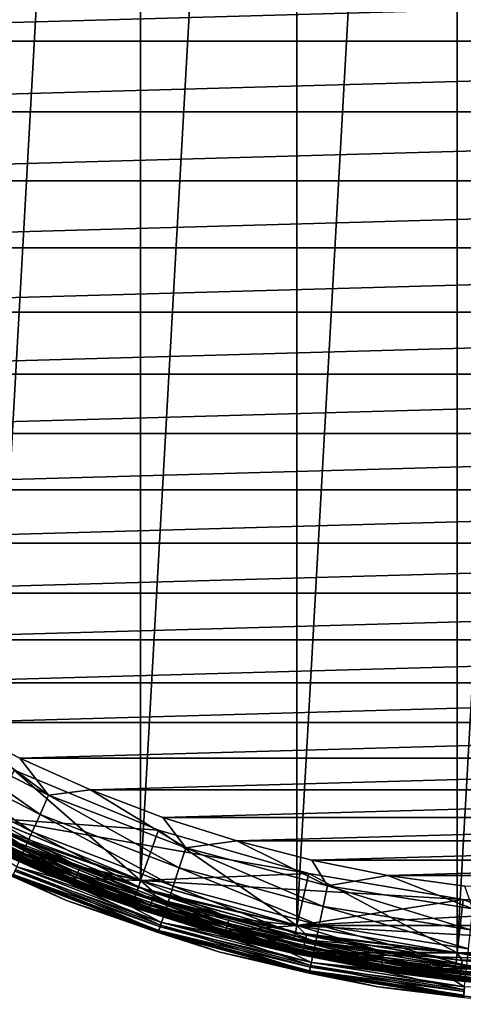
# Model space of a CAD drawing. Header units: metres. Extents: x -27 to 247, y -27 to 27.
# Tile 7 of 50: x -11 to -3, y -27 to -9. Entities that reach past the tile are written whole.
import ezdxf

# ---------------------------------------------------------------- set-up
doc = ezdxf.new("R2010")
doc.units = ezdxf.units.M
doc.layers.add('solid_10271303', color=7, linetype='CONTINUOUS')

msp = doc.modelspace()

# ---------------------------------------------------------------- linework, layer by layer
at = {"layer": 'solid_10271303'}
for points in [[(-2.912606, -25.836334, -50), (-2.912613, 25.836334, -50), (0, 26, -50)], [(0, -26, -50), (-2.912606, -25.836334, -50), (0, 26, -50)], [(-5.78876, -25.34738, -50), (-5.788771, 25.347378, -50), (-2.912613, 25.836334, -50)], [(-2.912606, -25.836334, -50), (-5.78876, -25.34738, -50), (-2.912613, 25.836334, -50)], [(-8.591855, -24.539354, -50), (-8.591872, 24.539349, -50), (-5.788771, 25.347378, -50)], [(-5.78876, -25.34738, -50), (-8.591855, -24.539354, -50), (-5.788771, 25.347378, -50)], [(-11.286701, -23.42243, -50), (-11.286726, 23.422417, -50), (-8.591872, 24.539349, -50)], [(-8.591855, -24.539354, -50), (-11.286701, -23.42243, -50), (-8.591872, 24.539349, -50)], [(-23.410242, -8.185358, 179.440704), (-22.914465, -9.485063, 179.440704), (23.410242, -8.185358, 179.440704)], [(-22.914465, -9.485063, 179.440704), (22.914465, -9.485063, 179.440704), (23.410242, -8.185358, 179.440704)], [(-22.914465, -9.485063, 179.440704), (-22.346449, -10.75528, 179.440704), (22.914465, -9.485063, 179.440704)], [(-22.346449, -10.75528, 179.440704), (22.346449, -10.75528, 179.440704), (22.914465, -9.485063, 179.440704)], [(-22.346449, -10.75528, 179.440704), (-21.707956, -11.991854, 179.440704), (22.346449, -10.75528, 179.440704)], [(-21.707956, -11.991854, 179.440704), (21.707956, -11.991854, 179.440704), (22.346449, -10.75528, 179.440704)], [(-21.707956, -11.991854, 179.440704), (-21.001274, -13.190372, 179.440704), (21.707956, -11.991854, 179.440704)], [(-21.001274, -13.190372, 179.440704), (21.001274, -13.190372, 179.440704), (21.707956, -11.991854, 179.440704)], [(-21.001274, -13.190372, 179.440704), (-20.228598, -14.347231, 179.440704), (21.001274, -13.190372, 179.440704)], [(-20.228598, -14.347231, 179.440704), (20.228598, -14.347231, 179.440704), (21.001274, -13.190372, 179.440704)], [(-20.228598, -14.347231, 179.440704), (-19.392221, -15.459022, 179.440704), (20.228598, -14.347231, 179.440704)], [(-19.392221, -15.459022, 179.440704), (19.392221, -15.459022, 179.440704), (20.228598, -14.347231, 179.440704)], [(-19.392221, -15.459022, 179.440704), (-18.494616, -16.522385, 179.440704), (19.392221, -15.459022, 179.440704)], [(-18.494616, -16.522385, 179.440704), (18.494616, -16.522385, 179.440704), (19.392221, -15.459022, 179.440704)], [(-18.494616, -16.522385, 179.440704), (-17.538818, -17.533665, 179.440704), (18.494616, -16.522385, 179.440704)], [(-17.538818, -17.533665, 179.440704), (17.538818, -17.533665, 179.440704), (18.494616, -16.522385, 179.440704)], [(-17.538818, -17.533665, 179.440704), (-16.528004, -18.489573, 179.440704), (17.538818, -17.533665, 179.440704)], [(-16.528004, -18.489573, 179.440704), (16.528004, -18.489573, 179.440704), (17.538818, -17.533665, 179.440704)], [(-16.528004, -18.489573, 179.440704), (-15.465196, -19.387293, 179.440704), (16.528004, -18.489573, 179.440704)], [(-15.465196, -19.387293, 179.440704), (15.465196, -19.387293, 179.440704), (16.528004, -18.489573, 179.440704)], [(-15.465196, -19.387293, 179.440704), (-14.35354, -20.22414, 179.440704), (15.465196, -19.387293, 179.440704)], [(-14.35354, -20.22414, 179.440704), (14.35354, -20.22414, 179.440704), (15.465196, -19.387293, 179.440704)], [(-14.35354, -20.22414, 179.440704), (-13.19656, -20.997393, 179.440704), (14.35354, -20.22414, 179.440704)], [(-13.19656, -20.997393, 179.440704), (13.19656, -20.997393, 179.440704), (14.35354, -20.22414, 179.440704)], [(-13.19656, -20.997393, 179.440704), (-11.998297, -21.70438, 179.440704), (13.19656, -20.997393, 179.440704)], [(-11.998297, -21.70438, 179.440704), (11.998297, -21.70438, 179.440704), (13.19656, -20.997393, 179.440704)], [(-12.593935, -21.813335, 179.40274), (-10.244829, -23.010263, 179.40274), (-11.998297, -21.70438, 179.440704)], [(-11.998297, -21.70438, 179.440704), (-10.762362, -22.343027, 179.440704), (11.998297, -21.70438, 179.440704)], [(-10.244829, -23.010263, 179.40274), (-10.762362, -22.343027, 179.440704), (-11.998297, -21.70438, 179.440704)], [(-10.762362, -22.343027, 179.440704), (10.762362, -22.343027, 179.440704), (11.998297, -21.70438, 179.440704)], [(-12.781776, -22.138685, 179.289215), (-10.397634, -23.353468, 179.289215), (-12.593935, -21.813335, 179.40274)], [(-10.397634, -23.353468, 179.289215), (-10.244829, -23.010263, 179.40274), (-12.593935, -21.813335, 179.40274)], [(-12.954917, -22.438574, 179.104523), (-10.538479, -23.669811, 179.104523), (-12.781776, -22.138685, 179.289215)], [(-10.538479, -23.669811, 179.104523), (-10.397634, -23.353468, 179.289215), (-12.781776, -22.138685, 179.289215)], [(-10.762362, -22.343027, 179.440704), (-9.492424, -22.911432, 179.440704), (10.762362, -22.343027, 179.440704)], [(-10.244829, -23.010263, 179.40274), (-9.492424, -22.911432, 179.440704), (-10.762362, -22.343027, 179.440704)], [(-9.492424, -22.911432, 179.440704), (9.492424, -22.911432, 179.440704), (10.762362, -22.343027, 179.440704)], [(-13.10669, -22.701454, 178.855759), (-10.661942, -23.947115, 178.855759), (-12.954917, -22.438574, 179.104523)], [(-10.661942, -23.947115, 178.855759), (-10.538479, -23.669811, 179.104523), (-12.954917, -22.438574, 179.104523)], [(-10.864411, -22.560541), (-11.287066, -23.422253), (-8.592152, -24.539249)], [(-10.864641, -22.560425, 0.35), (-8.270167, -23.63509, 0.35), (-11.286676, -23.422426, 0.35)], [(-10.864411, -22.560541), (-8.270167, -23.63509, 0.35), (-10.864641, -22.560425, 0.35)], [(-8.269947, -23.635162), (-8.270167, -23.63509, 0.35), (-10.864411, -22.560541)], [(-8.269947, -23.635162), (-10.864411, -22.560541), (-8.592152, -24.539249)], [(-10.763269, -24.1747, 178.552505), (-10.661942, -23.947115, 178.855759), (-13.10669, -22.701454, 178.855759)], [(-10.244829, -23.010263, 179.40274), (-7.78348, -23.955088, 179.40274), (-9.492424, -22.911432, 179.440704)], [(-9.492424, -22.911432, 179.440704), (-8.192342, -23.407806, 179.440704), (9.492424, -22.911432, 179.440704)], [(-7.78348, -23.955088, 179.40274), (-8.192342, -23.407806, 179.440704), (-9.492424, -22.911432, 179.440704)], [(-8.192342, -23.407806, 179.440704), (8.192342, -23.407806, 179.440704), (9.492424, -22.911432, 179.440704)], [(-12.32171, -23.241209, 146.072876), (-9.736662, -24.43718, 146.072876), (-12.256121, -23.117495, 146.200653)], [(-11.280801, -23.425276, 146.291626), (-12.256121, -23.117495, 146.200653), (-9.684834, -24.3071, 146.200653)], [(-9.736662, -24.43718, 146.072876), (-9.684834, -24.3071, 146.200653), (-12.256121, -23.117495, 146.200653)], [(-10.397634, -23.353468, 179.289215), (-7.899572, -24.312384, 179.289215), (-10.244829, -23.010263, 179.40274)], [(-7.899572, -24.312384, 179.289215), (-7.78348, -23.955088, 179.40274), (-10.244829, -23.010263, 179.40274)], [(-12.371373, -23.334887, 145.915726), (-9.775907, -24.535677, 145.915726), (-12.32171, -23.241209, 146.072876)], [(-9.754524, -24.48201, 0.496632), (-12.344314, -23.283846, 0.496632), (-11.389498, -23.650536, 0.417053)], [(-11.46894, -23.815498, 0.60034), (-12.344314, -23.283846, 0.496632), (-9.754524, -24.48201, 0.496632)], [(-9.775907, -24.535677, 145.915726), (-9.736662, -24.43718, 146.072876), (-12.32171, -23.241209, 146.072876)], [(-12.402324, -23.393265, 145.738052), (-9.800364, -24.597059, 145.738052), (-12.371373, -23.334887, 145.915726)], [(-12.402324, -23.393265, 145.738052), (-11.497933, -23.875668, 145.550003), (-9.800364, -24.597059, 145.738052)], [(-9.800364, -24.597059, 145.738052), (-9.775907, -24.535677, 145.915726), (-12.371373, -23.334887, 145.915726)], [(-11.280754, -23.425285, 148.940704), (-8.587281, -24.540947, 148.940704), (-11.501177, -23.874094, 148.940704)], [(-11.337126, -23.541784, 0.367037), (-11.286676, -23.422426, 0.35), (-8.591973, -24.539312, 0.35)], [(-10.971242, -23.713951, -0.016902), (-8.592152, -24.539249), (-11.287066, -23.422253)], [(-10.971455, -23.714409, -49.982964), (-11.286701, -23.42243, -50), (-8.591855, -24.539354, -50)], [(-5.571934, -24.412422, 0.35), (-8.591973, -24.539312, 0.35), (-11.286676, -23.422426, 0.35)], [(-8.270167, -23.63509, 0.35), (-5.571934, -24.412422, 0.35), (-11.286676, -23.422426, 0.35)], [(-8.587163, -24.540998, 146.291626), (-11.280801, -23.425276, 146.291626), (-9.684834, -24.3071, 146.200653)], [(-11.280754, -23.425285, 148.940704), (-11.280801, -23.425276, 146.291626), (-8.587163, -24.540998, 146.291626)], [(-11.280754, -23.425285, 148.940704), (-8.587163, -24.540998, 146.291626), (-8.587281, -24.540947, 148.940704)], [(-10.538479, -23.669811, 179.104523), (-8.006579, -24.641716, 179.104523), (-10.397634, -23.353468, 179.289215)], [(-8.006579, -24.641716, 179.104523), (-7.899572, -24.312384, 179.289215), (-10.397634, -23.353468, 179.289215)], [(-8.192342, -23.407806, 179.440704), (-6.866709, -23.830393, 179.440704), (8.192342, -23.407806, 179.440704)], [(-7.78348, -23.955088, 179.40274), (-6.866709, -23.830393, 179.440704), (-8.192342, -23.407806, 179.440704)], [(-6.866709, -23.830393, 179.440704), (6.866709, -23.830393, 179.440704), (8.192342, -23.407806, 179.440704)], [(-11.389498, -23.650536, 0.417053), (-11.337126, -23.541784, 0.367037), (-8.629997, -24.663115, 0.367037)], [(-8.669863, -24.777044, 0.417053), (-11.389498, -23.650536, 0.417053), (-8.629997, -24.663115, 0.367037)], [(-9.754524, -24.48201, 0.496632), (-11.389498, -23.650536, 0.417053), (-8.669863, -24.777044, 0.417053)], [(-8.629997, -24.663115, 0.367037), (-11.337126, -23.541784, 0.367037), (-8.591973, -24.539312, 0.35)], [(-8.269947, -23.635162), (-8.592152, -24.539249), (-5.788955, -25.347336)], [(-5.571944, -24.412409), (-5.571934, -24.412422, 0.35), (-8.270167, -23.63509, 0.35)], [(-5.571944, -24.412409), (-8.270167, -23.63509, 0.35), (-8.269947, -23.635162)], [(-5.571944, -24.412409), (-8.269947, -23.635162), (-5.788955, -25.347336)], [(-12.553347, -23.678123, 177.440704), (-12.553347, -23.678123, 149.240707), (-9.919703, -24.896576, 149.240707)], [(-10.894606, -24.469685, 149.14827), (-9.919703, -24.896576, 149.240707), (-12.553347, -23.678123, 149.240707)], [(-9.919703, -24.896576, 177.440704), (-12.553347, -23.678123, 177.440704), (-9.919703, -24.896576, 149.240707)], [(-10.884912, -24.44791, 177.830887), (-12.553347, -23.678123, 177.440704), (-9.919703, -24.896576, 177.440704)], [(-11.490585, -23.860447, 0.721096), (-11.46894, -23.815498, 0.60034), (-8.730335, -24.949865, 0.60034)], [(-8.730335, -24.949865, 0.60034), (-11.46894, -23.815498, 0.60034), (-9.754524, -24.48201, 0.496632)], [(-11.065647, -23.918005, -49.853367), (-11.022137, -23.823957, -49.932949), (-8.381701, -24.876003, -49.932949)], [(-11.021946, -23.823545, -0.066791), (-11.065492, -23.917669, -0.146262), (-8.414671, -24.973852, -0.146262)], [(-11.022137, -23.823957, -49.932949), (-10.971455, -23.714409, -49.982964), (-8.343161, -24.761618, -49.982964)], [(-8.381701, -24.876003, -49.932949), (-11.022137, -23.823957, -49.932949), (-8.343161, -24.761618, -49.982964)], [(-10.971242, -23.713951, -0.016902), (-11.021946, -23.823545, -0.066791), (-8.381557, -24.875574, -0.066791)], [(-8.381557, -24.875574, -0.066791), (-11.021946, -23.823545, -0.066791), (-8.414671, -24.973852, -0.146262)], [(-8.343161, -24.761618, -49.982964), (-10.971455, -23.714409, -49.982964), (-8.591855, -24.539354, -50)], [(-8.342999, -24.761139, -0.016902), (-8.592152, -24.539249), (-10.971242, -23.713951, -0.016902)], [(-8.342999, -24.761139, -0.016902), (-10.971242, -23.713951, -0.016902), (-8.381557, -24.875574, -0.066791)], [(-10.661942, -23.947115, 178.855759), (-8.10038, -24.930407, 178.855759), (-10.538479, -23.669811, 179.104523)], [(-8.10038, -24.930407, 178.855759), (-8.006579, -24.641716, 179.104523), (-10.538479, -23.669811, 179.104523)], [(-7.78348, -23.955088, 179.40274), (-5.236853, -24.637455, 179.40274), (-6.866709, -23.830393, 179.440704)], [(-6.866709, -23.830393, 179.440704), (-5.519629, -24.177942, 179.440704), (6.866709, -23.830393, 179.440704)], [(-5.236853, -24.637455, 179.40274), (-5.519629, -24.177942, 179.440704), (-6.866709, -23.830393, 179.440704)], [(-5.519629, -24.177942, 179.440704), (5.519629, -24.177942, 179.440704), (6.866709, -23.830393, 179.440704)], [(-8.587281, -24.540947, 148.940704), (-10.144144, -24.481533, 148.940704), (-11.501177, -23.874094, 148.940704)], [(-10.816228, -24.293646, 148.955399), (-11.501177, -23.874094, 148.940704), (-10.144144, -24.481533, 148.940704)], [(-11.497933, -23.875668, 145.550003), (-11.497919, -23.875675, 0.85), (-8.752395, -25.012909, 0.85)], [(-8.752391, -25.012909, 145.550003), (-11.497933, -23.875668, 145.550003), (-8.752395, -25.012909, 0.85)], [(-9.800364, -24.597059, 145.738052), (-11.497933, -23.875668, 145.550003), (-8.752391, -25.012909, 145.550003)], [(-8.746813, -24.996954, 0.721096), (-11.497919, -23.875675, 0.85), (-11.490585, -23.860447, 0.721096)], [(-8.746813, -24.996954, 0.721096), (-8.752395, -25.012909, 0.85), (-11.497919, -23.875675, 0.85)], [(-11.497901, -23.875683, -0.5), (-11.497903, -23.875683, -49.5), (-8.752383, -25.012913, -49.5)], [(-11.119965, -24.035408, -49.628902), (-8.752383, -25.012913, -49.5), (-11.497903, -23.875683, -49.5)], [(-8.752381, -25.012913, -0.5), (-11.497901, -23.875683, -0.5), (-8.752383, -25.012913, -49.5)], [(-11.119907, -24.035286, -0.37059), (-11.497901, -23.875683, -0.5), (-8.752381, -25.012913, -0.5)], [(-8.746813, -24.996954, 0.721096), (-11.490585, -23.860447, 0.721096), (-8.730335, -24.949865, 0.60034)], [(-11.119965, -24.035408, -49.628902), (-11.099016, -23.990131, -49.74966), (-8.440164, -25.049515, -49.74966)], [(-11.098907, -23.989893, -0.249887), (-11.119907, -24.035286, -0.37059), (-8.456051, -25.096664, -0.37059)], [(-11.099016, -23.990131, -49.74966), (-11.065647, -23.918005, -49.853367), (-8.414789, -24.974203, -49.853367)], [(-8.440164, -25.049515, -49.74966), (-11.099016, -23.990131, -49.74966), (-8.414789, -24.974203, -49.853367)], [(-11.065492, -23.917669, -0.146262), (-11.098907, -23.989893, -0.249887), (-8.440081, -25.049267, -0.249887)], [(-8.440081, -25.049267, -0.249887), (-11.098907, -23.989893, -0.249887), (-8.456051, -25.096664, -0.37059)], [(-8.414789, -24.974203, -49.853367), (-11.065647, -23.918005, -49.853367), (-8.381701, -24.876003, -49.932949)], [(-8.414671, -24.973852, -0.146262), (-11.065492, -23.917669, -0.146262), (-8.440081, -25.049267, -0.249887)], [(-10.763269, -24.1747, 178.552505), (-8.177363, -25.167336, 178.552505), (-10.661942, -23.947115, 178.855759)], [(-8.177363, -25.167336, 178.552505), (-8.10038, -24.930407, 178.855759), (-10.661942, -23.947115, 178.855759)], [(-7.899572, -24.312384, 179.289215), (-5.314961, -25.004927, 179.289215), (-7.78348, -23.955088, 179.40274)], [(-5.314961, -25.004927, 179.289215), (-5.236853, -24.637455, 179.40274), (-7.78348, -23.955088, 179.40274)], [(-8.456094, -25.096792, -49.628902), (-8.752383, -25.012913, -49.5), (-11.119965, -24.035408, -49.628902)], [(-8.456094, -25.096792, -49.628902), (-11.119965, -24.035408, -49.628902), (-8.440164, -25.049515, -49.74966)], [(-8.456051, -25.096664, -0.37059), (-11.119907, -24.035286, -0.37059), (-8.752381, -25.012913, -0.5)], [(-10.838559, -24.343801, 178.206436), (-8.234564, -25.343382, 178.206436), (-10.763269, -24.1747, 178.552505)], [(-8.234564, -25.343382, 178.206436), (-8.177363, -25.167336, 178.552505), (-10.763269, -24.1747, 178.552505)], [(-5.519629, -24.177942, 179.440704), (-4.155108, -24.449432, 179.440704), (5.519629, -24.177942, 179.440704)], [(-5.236853, -24.637455, 179.40274), (-4.155108, -24.449432, 179.440704), (-5.519629, -24.177942, 179.440704)], [(-4.155108, -24.449432, 179.440704), (4.155108, -24.449432, 179.440704), (5.519629, -24.177942, 179.440704)], [(-10.884912, -24.44791, 177.830887), (-8.26978, -25.451767, 177.830887), (-10.838559, -24.343801, 178.206436)], [(-10.877283, -24.430779, 149.064529), (-10.850274, -24.370115, 148.998062), (-8.243464, -25.370775, 148.998062)], [(-10.850274, -24.370115, 148.998062), (-10.816228, -24.293646, 148.955399), (-8.217598, -25.291166, 148.955399)], [(-8.243464, -25.370775, 148.998062), (-10.850274, -24.370115, 148.998062), (-8.217598, -25.291166, 148.955399)], [(-8.26978, -25.451767, 177.830887), (-8.234564, -25.343382, 178.206436), (-10.838559, -24.343801, 178.206436)], [(-10.816228, -24.293646, 148.955399), (-10.144144, -24.481533, 148.940704), (-8.755185, -25.011921, 148.940704)], [(-8.217598, -25.291166, 148.955399), (-10.816228, -24.293646, 148.955399), (-8.755185, -25.011921, 148.940704)], [(-9.736662, -24.43718, 146.072876), (-7.037462, -25.346645, 146.072876), (-9.684834, -24.3071, 146.200653)], [(-8.587163, -24.540998, 146.291626), (-9.684834, -24.3071, 146.200653), (-7.000001, -25.211725, 146.200653)], [(-7.037462, -25.346645, 146.072876), (-7.000001, -25.211725, 146.200653), (-9.684834, -24.3071, 146.200653)], [(-8.006579, -24.641716, 179.104523), (-5.386957, -25.343641, 179.104523), (-7.899572, -24.312384, 179.289215)], [(-5.386957, -25.343641, 179.104523), (-5.314961, -25.004927, 179.289215), (-7.899572, -24.312384, 179.289215)], [(-10.894606, -24.469685, 149.14827), (-10.877283, -24.430779, 149.064529), (-8.263985, -25.433929, 149.064529)], [(-8.277145, -25.474434, 149.14827), (-9.919703, -24.896576, 149.240707), (-10.894606, -24.469685, 149.14827)], [(-8.277145, -25.474434, 149.14827), (-10.894606, -24.469685, 149.14827), (-8.263985, -25.433929, 149.064529)], [(-10.884912, -24.44791, 177.830887), (-9.919703, -24.896576, 177.440704), (-8.26978, -25.451767, 177.830887)], [(-8.263985, -25.433929, 149.064529), (-10.877283, -24.430779, 149.064529), (-8.243464, -25.370775, 148.998062)], [(-8.587281, -24.540947, 148.940704), (-8.755185, -25.011921, 148.940704), (-10.144144, -24.481533, 148.940704)], [(-9.800364, -24.597059, 145.738052), (-7.083504, -25.512476, 145.738052), (-9.775907, -24.535677, 145.915726)], [(-9.775907, -24.535677, 145.915726), (-7.065827, -25.448809, 145.915726), (-9.736662, -24.43718, 146.072876)], [(-7.083504, -25.512476, 145.738052), (-7.065827, -25.448809, 145.915726), (-9.775907, -24.535677, 145.915726)], [(-7.050372, -25.393145, 0.496632), (-9.754524, -24.48201, 0.496632), (-8.669863, -24.777044, 0.417053)], [(-8.730335, -24.949865, 0.60034), (-9.754524, -24.48201, 0.496632), (-7.050372, -25.393145, 0.496632)], [(-7.065827, -25.448809, 145.915726), (-7.037462, -25.346645, 146.072876), (-9.736662, -24.43718, 146.072876)], [(-8.587281, -24.540947, 148.940704), (-5.785303, -25.348177, 148.940704), (-8.755185, -25.011921, 148.940704)], [(-8.629997, -24.663115, 0.367037), (-8.591973, -24.539312, 0.35), (-5.788618, -25.347403, 0.35)], [(-8.342999, -24.761139, -0.016902), (-5.788955, -25.347336), (-8.592152, -24.539249)], [(-5.571934, -24.412422, 0.35), (-2.803718, -24.882767, 0.35), (-8.591973, -24.539312, 0.35)], [(-2.803718, -24.882767, 0.35), (-5.788618, -25.347403, 0.35), (-8.591973, -24.539312, 0.35)], [(-8.343161, -24.761618, -49.982964), (-8.591855, -24.539354, -50), (-5.78876, -25.34738, -50)], [(-8.587281, -24.540947, 148.940704), (-8.587163, -24.540998, 146.291626), (-5.785811, -25.348064, 146.291626)], [(-8.587281, -24.540947, 148.940704), (-5.785811, -25.348064, 146.291626), (-5.785303, -25.348177, 148.940704)], [(-5.785811, -25.348064, 146.291626), (-8.587163, -24.540998, 146.291626), (-7.000001, -25.211725, 146.200653)], [(-5.571944, -24.412409), (-5.788955, -25.347336), (-2.912684, -25.836325)], [(-2.803873, -24.882746), (-5.571934, -24.412422, 0.35), (-5.571944, -24.412409)], [(-2.803873, -24.882746), (-5.571944, -24.412409), (-2.912684, -25.836325)], [(-2.803873, -24.882746), (-2.803718, -24.882767, 0.35), (-5.571934, -24.412422, 0.35)], [(-5.236853, -24.637455, 179.40274), (-2.632849, -25.049889, 179.40274), (-4.155108, -24.449432, 179.440704)], [(-4.155108, -24.449432, 179.440704), (-2.777207, -24.644007, 179.440704), (4.155108, -24.449432, 179.440704)], [(-2.632849, -25.049889, 179.40274), (-2.777207, -24.644007, 179.440704), (-4.155108, -24.449432, 179.440704)], [(-9.800364, -24.597059, 145.738052), (-8.752391, -25.012909, 145.550003), (-7.083504, -25.512476, 145.738052)], [(-8.669863, -24.777044, 0.417053), (-8.629997, -24.663115, 0.367037), (-5.814341, -25.474291, 0.367037)], [(-5.814341, -25.474291, 0.367037), (-8.629997, -24.663115, 0.367037), (-5.788618, -25.347403, 0.35)], [(-8.10038, -24.930407, 178.855759), (-5.450068, -25.640554, 178.855759), (-8.006579, -24.641716, 179.104523)], [(-5.450068, -25.640554, 178.855759), (-5.386957, -25.343641, 179.104523), (-8.006579, -24.641716, 179.104523)], [(-5.314961, -25.004927, 179.289215), (-2.672119, -25.423513, 179.289215), (-5.236853, -24.637455, 179.40274)], [(-2.672119, -25.423513, 179.289215), (-2.632849, -25.049889, 179.40274), (-5.236853, -24.637455, 179.40274)], [(-9.919703, -24.896576, 177.440704), (-9.919703, -24.896576, 149.240707), (-7.16976, -25.823139, 149.240707)], [(-8.277145, -25.474434, 149.14827), (-7.16976, -25.823139, 149.240707), (-9.919703, -24.896576, 149.240707)], [(-7.169759, -25.823139, 177.440704), (-9.919703, -24.896576, 177.440704), (-7.16976, -25.823139, 149.240707)], [(-8.26978, -25.451767, 177.830887), (-9.919703, -24.896576, 177.440704), (-7.169759, -25.823139, 177.440704)], [(-5.8412, -25.591969, 0.417053), (-8.669863, -24.777044, 0.417053), (-5.814341, -25.474291, 0.367037)], [(-7.050372, -25.393145, 0.496632), (-8.669863, -24.777044, 0.417053), (-5.8412, -25.591969, 0.417053)], [(-8.414789, -24.974203, -49.853367), (-8.381701, -24.876003, -49.932949), (-5.642998, -25.6364, -49.932949)], [(-8.381557, -24.875574, -0.066791), (-8.414671, -24.973852, -0.146262), (-5.665195, -25.737242, -0.146262)], [(-8.381701, -24.876003, -49.932949), (-8.343161, -24.761618, -49.982964), (-5.617051, -25.518518, -49.982964)], [(-5.642998, -25.6364, -49.932949), (-8.381701, -24.876003, -49.932949), (-5.617051, -25.518518, -49.982964)], [(-8.342999, -24.761139, -0.016902), (-8.381557, -24.875574, -0.066791), (-5.642901, -25.635958, -0.066791)], [(-5.642901, -25.635958, -0.066791), (-8.381557, -24.875574, -0.066791), (-5.665195, -25.737242, -0.146262)], [(-5.617051, -25.518518, -49.982964), (-8.343161, -24.761618, -49.982964), (-5.78876, -25.34738, -50)], [(-5.616942, -25.518024, -0.016902), (-5.788955, -25.347336), (-8.342999, -24.761139, -0.016902)], [(-5.616942, -25.518024, -0.016902), (-8.342999, -24.761139, -0.016902), (-5.642901, -25.635958, -0.066791)], [(-2.803718, -24.882767, 0.35), (0, -25.040234, 0.35), (-5.788618, -25.347403, 0.35)], [(-2.803873, -24.882746), (-2.912684, -25.836325), (0, -26)], [(0, -25.040234), (-2.803718, -24.882767, 0.35), (-2.803873, -24.882746)], [(0, -25.040234), (-2.803873, -24.882746), (0, -26)], [(0, -25.040234), (0, -25.040234, 0.35), (-2.803718, -24.882767, 0.35)], [(-5.785303, -25.348177, 148.940704), (-7.338484, -25.463633, 148.940704), (-8.755185, -25.011921, 148.940704)], [(-8.217598, -25.291166, 148.955399), (-8.755185, -25.011921, 148.940704), (-7.338484, -25.463633, 148.940704)], [(-5.893044, -25.819111, 0.721096), (-8.752395, -25.012909, 0.85), (-8.746813, -24.996954, 0.721096)], [(-8.752391, -25.012909, 145.550003), (-8.752395, -25.012909, 0.85), (-5.896805, -25.83559, 0.85)], [(-5.893044, -25.819111, 0.721096), (-5.896805, -25.83559, 0.85), (-8.752395, -25.012909, 0.85)], [(-5.896799, -25.83559, 145.550003), (-8.752391, -25.012909, 145.550003), (-5.896805, -25.83559, 0.85)], [(-7.083504, -25.512476, 145.738052), (-8.752391, -25.012909, 145.550003), (-5.896799, -25.83559, 145.550003)], [(-8.752381, -25.012913, -0.5), (-8.752383, -25.012913, -49.5), (-5.896797, -25.835592, -49.5)], [(-8.456094, -25.096792, -49.628902), (-5.896797, -25.835592, -49.5), (-8.752383, -25.012913, -49.5)], [(-5.896796, -25.835592, -0.5), (-8.752381, -25.012913, -0.5), (-5.896797, -25.835592, -49.5)], [(-8.456051, -25.096664, -0.37059), (-8.752381, -25.012913, -0.5), (-5.896796, -25.835592, -0.5)], [(-8.746813, -24.996954, 0.721096), (-8.730335, -24.949865, 0.60034), (-5.881942, -25.770473, 0.60034)], [(-5.893044, -25.819111, 0.721096), (-8.746813, -24.996954, 0.721096), (-5.881942, -25.770473, 0.60034)], [(-5.881942, -25.770473, 0.60034), (-8.730335, -24.949865, 0.60034), (-7.050372, -25.393145, 0.496632)], [(-8.456094, -25.096792, -49.628902), (-8.440164, -25.049515, -49.74966), (-5.682359, -25.815216, -49.74966)], [(-8.440081, -25.049267, -0.249887), (-8.456051, -25.096664, -0.37059), (-5.693054, -25.863806, -0.37059)], [(-8.440164, -25.049515, -49.74966), (-8.414789, -24.974203, -49.853367), (-5.665275, -25.737602, -49.853367)], [(-5.682359, -25.815216, -49.74966), (-8.440164, -25.049515, -49.74966), (-5.665275, -25.737602, -49.853367)], [(-8.414671, -24.973852, -0.146262), (-8.440081, -25.049267, -0.249887), (-5.682302, -25.81496, -0.249887)], [(-5.682302, -25.81496, -0.249887), (-8.440081, -25.049267, -0.249887), (-5.693054, -25.863806, -0.37059)], [(-5.665275, -25.737602, -49.853367), (-8.414789, -24.974203, -49.853367), (-5.642998, -25.6364, -49.932949)], [(-5.665195, -25.737242, -0.146262), (-8.414671, -24.973852, -0.146262), (-5.682302, -25.81496, -0.249887)], [(-8.177363, -25.167336, 178.552505), (-5.501863, -25.884233, 178.552505), (-8.10038, -24.930407, 178.855759)], [(-5.501863, -25.884233, 178.552505), (-5.450068, -25.640554, 178.855759), (-8.10038, -24.930407, 178.855759)], [(0, -25.040234, 0.35), (5.788665, -25.347393, 0.35), (-5.788618, -25.347403, 0.35)], [(-5.386957, -25.343641, 179.104523), (-2.708315, -25.767897, 179.104523), (-5.314961, -25.004927, 179.289215)], [(-2.708315, -25.767897, 179.104523), (-2.672119, -25.423513, 179.289215), (-5.314961, -25.004927, 179.289215)], [(-5.693083, -25.863937, -49.628902), (-5.896797, -25.835592, -49.5), (-8.456094, -25.096792, -49.628902)], [(-5.693083, -25.863937, -49.628902), (-8.456094, -25.096792, -49.628902), (-5.682359, -25.815216, -49.74966)], [(-5.693054, -25.863806, -0.37059), (-8.456051, -25.096664, -0.37059), (-5.896796, -25.835592, -0.5)], [(-8.234564, -25.343382, 178.206436), (-5.540349, -26.065294, 178.206436), (-8.177363, -25.167336, 178.552505)], [(-5.540349, -26.065294, 178.206436), (-5.501863, -25.884233, 178.552505), (-8.177363, -25.167336, 178.552505)], [(-7.037462, -25.346645, 146.072876), (-4.255753, -25.958946, 146.072876), (-7.000001, -25.211725, 146.200653)], [(-5.785811, -25.348064, 146.291626), (-7.000001, -25.211725, 146.200653), (-4.233099, -25.820766, 146.200653)], [(-4.255753, -25.958946, 146.072876), (-4.233099, -25.820766, 146.200653), (-7.000001, -25.211725, 146.200653)], [(-8.26978, -25.451767, 177.830887), (-5.564044, -26.176765, 177.830887), (-8.234564, -25.343382, 178.206436)], [(-8.263985, -25.433929, 149.064529), (-8.243464, -25.370775, 148.998062), (-5.546338, -26.093468, 148.998062)], [(-8.243464, -25.370775, 148.998062), (-8.217598, -25.291166, 148.955399), (-5.528934, -26.011591, 148.955399)], [(-5.546338, -26.093468, 148.998062), (-8.243464, -25.370775, 148.998062), (-5.528934, -26.011591, 148.955399)], [(-5.564044, -26.176765, 177.830887), (-5.540349, -26.065294, 178.206436), (-8.234564, -25.343382, 178.206436)], [(-8.217598, -25.291166, 148.955399), (-7.338484, -25.463633, 148.940704), (-5.898494, -25.835199, 148.940704)], [(-5.528934, -26.011591, 148.955399), (-8.217598, -25.291166, 148.955399), (-5.898494, -25.835199, 148.940704)], [(-5.785303, -25.348177, 148.940704), (-2.911021, -25.836508, 148.940704), (-7.338484, -25.463633, 148.940704)], [(-7.065827, -25.448809, 145.915726), (-4.272907, -26.063578, 145.915726), (-7.037462, -25.346645, 146.072876)], [(-4.26356, -26.006569, 0.496632), (-7.050372, -25.393145, 0.496632), (-5.8412, -25.591969, 0.417053)], [(-5.881942, -25.770473, 0.60034), (-7.050372, -25.393145, 0.496632), (-4.26356, -26.006569, 0.496632)], [(-4.272907, -26.063578, 145.915726), (-4.255753, -25.958946, 146.072876), (-7.037462, -25.346645, 146.072876)], [(-5.814341, -25.474291, 0.367037), (-5.788618, -25.347403, 0.35), (-2.912729, -25.83633, 0.35)], [(-5.616942, -25.518024, -0.016902), (-2.912684, -25.836325), (-5.788955, -25.347336)], [(-5.617051, -25.518518, -49.982964), (-5.78876, -25.34738, -50), (-2.912606, -25.836334, -50)], [(5.788665, -25.347393, 0.35), (2.912776, -25.836325, 0.35), (-5.788618, -25.347403, 0.35)], [(2.912776, -25.836325, 0.35), (-2.912729, -25.83633, 0.35), (-5.788618, -25.347403, 0.35)], [(-2.91108, -25.836517, 146.291626), (-5.785811, -25.348064, 146.291626), (-4.233099, -25.820766, 146.200653)], [(-5.785303, -25.348177, 148.940704), (-5.785811, -25.348064, 146.291626), (-2.91108, -25.836517, 146.291626)], [(-5.785303, -25.348177, 148.940704), (-2.91108, -25.836517, 146.291626), (-2.911021, -25.836508, 148.940704)], [(-5.450068, -25.640554, 178.855759), (-2.740044, -26.06978, 178.855759), (-5.386957, -25.343641, 179.104523)], [(-2.740044, -26.06978, 178.855759), (-2.708315, -25.767897, 179.104523), (-5.386957, -25.343641, 179.104523)], [(-8.277145, -25.474434, 149.14827), (-8.263985, -25.433929, 149.064529), (-5.560144, -26.158421, 149.064529)], [(-5.568999, -26.200079, 149.14827), (-7.16976, -25.823139, 149.240707), (-8.277145, -25.474434, 149.14827)], [(-5.568999, -26.200079, 149.14827), (-8.277145, -25.474434, 149.14827), (-5.560144, -26.158421, 149.064529)], [(-8.26978, -25.451767, 177.830887), (-7.169759, -25.823139, 177.440704), (-5.564044, -26.176765, 177.830887)], [(-5.560144, -26.158421, 149.064529), (-8.263985, -25.433929, 149.064529), (-5.546338, -26.093468, 148.998062)], [(-2.911021, -25.836508, 148.940704), (-5.898494, -25.835199, 148.940704), (-7.338484, -25.463633, 148.940704)], [(-7.083504, -25.512476, 145.738052), (-4.283597, -26.128782, 145.738052), (-7.065827, -25.448809, 145.915726)], [(-7.083504, -25.512476, 145.738052), (-5.896799, -25.83559, 145.550003), (-4.283597, -26.128782, 145.738052)], [(-4.283597, -26.128782, 145.738052), (-4.272907, -26.063578, 145.915726), (-7.065827, -25.448809, 145.915726)], [(-5.8412, -25.591969, 0.417053), (-5.814341, -25.474291, 0.367037), (-2.925566, -25.965113, 0.367037)], [(-2.93908, -26.085058, 0.417053), (-5.8412, -25.591969, 0.417053), (-2.925566, -25.965113, 0.367037)], [(-4.26356, -26.006569, 0.496632), (-5.8412, -25.591969, 0.417053), (-2.93908, -26.085058, 0.417053)], [(-2.925566, -25.965113, 0.367037), (-5.814341, -25.474291, 0.367037), (-2.912729, -25.83633, 0.35)], [(-5.642998, -25.6364, -49.932949), (-5.617051, -25.518518, -49.982964), (-2.825086, -25.976238, -49.982964)], [(-5.616942, -25.518024, -0.016902), (-5.642901, -25.635958, -0.066791), (-2.838088, -26.095783, -0.066791)], [(-2.825086, -25.976238, -49.982964), (-5.617051, -25.518518, -49.982964), (-2.912606, -25.836334, -50)], [(-2.825032, -25.975735, -0.016902), (-2.912684, -25.836325), (-5.616942, -25.518024, -0.016902)], [(-2.825032, -25.975735, -0.016902), (-5.616942, -25.518024, -0.016902), (-2.838088, -26.095783, -0.066791)], [(-5.893044, -25.819111, 0.721096), (-5.881942, -25.770473, 0.60034), (-2.95958, -26.267002, 0.60034)], [(-2.95958, -26.267002, 0.60034), (-5.881942, -25.770473, 0.60034), (-4.26356, -26.006569, 0.496632)], [(-5.682359, -25.815216, -49.74966), (-5.665275, -25.737602, -49.853367), (-2.84934, -26.199251, -49.853367)], [(-5.665195, -25.737242, -0.146262), (-5.682302, -25.81496, -0.249887), (-2.857904, -26.277996, -0.249887)], [(-5.665275, -25.737602, -49.853367), (-5.642998, -25.6364, -49.932949), (-2.838136, -26.096233, -49.932949)], [(-2.84934, -26.199251, -49.853367), (-5.665275, -25.737602, -49.853367), (-2.838136, -26.096233, -49.932949)], [(-5.642901, -25.635958, -0.066791), (-5.665195, -25.737242, -0.146262), (-2.8493, -26.198883, -0.146262)], [(-2.8493, -26.198883, -0.146262), (-5.665195, -25.737242, -0.146262), (-2.857904, -26.277996, -0.249887)], [(-2.838136, -26.096233, -49.932949), (-5.642998, -25.6364, -49.932949), (-2.825086, -25.976238, -49.982964)], [(-2.838088, -26.095783, -0.066791), (-5.642901, -25.635958, -0.066791), (-2.8493, -26.198883, -0.146262)], [(-5.501863, -25.884233, 178.552505), (-2.766085, -26.317539, 178.552505), (-5.450068, -25.640554, 178.855759)], [(-2.766085, -26.317539, 178.552505), (-2.740044, -26.06978, 178.855759), (-5.450068, -25.640554, 178.855759)], [(-7.169759, -25.823139, 177.440704), (-7.16976, -25.823139, 149.240707), (-4.335758, -26.446951, 149.240707)], [(-5.568999, -26.200079, 149.14827), (-4.335758, -26.446951, 149.240707), (-7.16976, -25.823139, 149.240707)], [(-4.335758, -26.446951, 177.440704), (-7.169759, -25.823139, 177.440704), (-4.335758, -26.446951, 149.240707)], [(-5.564044, -26.176765, 177.830887), (-7.169759, -25.823139, 177.440704), (-4.335758, -26.446951, 177.440704)], [(-4.440191, -26.125351, 148.940704), (-5.898494, -25.835199, 148.940704), (0.000087, -26.000738, 148.940704)], [(-5.528934, -26.011591, 148.955399), (-5.898494, -25.835199, 148.940704), (-4.440191, -26.125351, 148.940704)], [(-2.911021, -25.836508, 148.940704), (0.000108, -26, 148.940704), (-5.898494, -25.835199, 148.940704)], [(0.000087, -26.000738, 148.940704), (-5.898494, -25.835199, 148.940704), (0.000108, -26, 148.940704)], [(-2.965166, -26.316578, 0.721096), (-5.896805, -25.83559, 0.85), (-5.893044, -25.819111, 0.721096)], [(-5.896799, -25.83559, 145.550003), (-5.896805, -25.83559, 0.85), (-2.967058, -26.333374, 0.85)], [(-2.965166, -26.316578, 0.721096), (-2.967058, -26.333374, 0.85), (-5.896805, -25.83559, 0.85)], [(-2.967057, -26.333374, 145.550003), (-5.896799, -25.83559, 145.550003), (-2.967058, -26.333374, 0.85)], [(-4.283597, -26.128782, 145.738052), (-5.896799, -25.83559, 145.550003), (-2.967057, -26.333374, 145.550003)], [(-5.896796, -25.835592, -0.5), (-5.896797, -25.835592, -49.5), (-2.967055, -26.333374, -49.5)], [(-5.693083, -25.863937, -49.628902), (-2.967055, -26.333374, -49.5), (-5.896797, -25.835592, -49.5)], [(-2.967054, -26.333374, -0.5), (-5.896796, -25.835592, -0.5), (-2.967055, -26.333374, -49.5)], [(-5.693054, -25.863806, -0.37059), (-5.896796, -25.835592, -0.5), (-2.967054, -26.333374, -0.5)], [(-2.965166, -26.316578, 0.721096), (-5.893044, -25.819111, 0.721096), (-2.95958, -26.267002, 0.60034)], [(-5.693083, -25.863937, -49.628902), (-5.682359, -25.815216, -49.74966), (-2.857933, -26.278255, -49.74966)], [(-2.863327, -26.327852, -49.628902), (-2.967055, -26.333374, -49.5), (-5.693083, -25.863937, -49.628902)], [(-2.863327, -26.327852, -49.628902), (-5.693083, -25.863937, -49.628902), (-2.857933, -26.278255, -49.74966)], [(-5.682302, -25.81496, -0.249887), (-5.693054, -25.863806, -0.37059), (-2.863312, -26.327719, -0.37059)], [(-2.863312, -26.327719, -0.37059), (-5.693054, -25.863806, -0.37059), (-2.967054, -26.333374, -0.5)], [(-2.857933, -26.278255, -49.74966), (-5.682359, -25.815216, -49.74966), (-2.84934, -26.199251, -49.853367)], [(-2.857904, -26.277996, -0.249887), (-5.682302, -25.81496, -0.249887), (-2.863312, -26.327719, -0.37059)], [(-5.540349, -26.065294, 178.206436), (-2.785434, -26.501631, 178.206436), (-5.501863, -25.884233, 178.552505)], [(-2.785434, -26.501631, 178.206436), (-2.766085, -26.317539, 178.552505), (-5.501863, -25.884233, 178.552505)], [(-4.272907, -26.063578, 145.915726), (-1.42989, -26.372774, 145.915726), (-4.255753, -25.958946, 146.072876)], [(-4.255753, -25.958946, 146.072876), (-1.42415, -26.266901, 146.072876), (-4.233099, -25.820766, 146.200653)], [(-1.42989, -26.372774, 145.915726), (-1.42415, -26.266901, 146.072876), (-4.255753, -25.958946, 146.072876)], [(-2.91108, -25.836517, 146.291626), (-4.233099, -25.820766, 146.200653), (-1.416569, -26.127083, 146.200653)], [(-1.42415, -26.266901, 146.072876), (-1.416569, -26.127083, 146.200653), (-4.233099, -25.820766, 146.200653)], [(-2.925566, -25.965113, 0.367037), (-2.912729, -25.83633, 0.35), (0.000024, -25.999979, 0.35)], [(2.912776, -25.836325, 0.35), (0.000024, -25.999979, 0.35), (-2.912729, -25.83633, 0.35)], [(0, -26.128904, -0.016902), (0, -26), (-2.912684, -25.836325)], [(-2.825032, -25.975735, -0.016902), (0, -26.128904, -0.016902), (-2.912684, -25.836325)], [(-2.825086, -25.976238, -49.982964), (-2.912606, -25.836334, -50), (0, -26, -50)], [(-2.911021, -25.836508, 148.940704), (-2.91108, -25.836517, 146.291626), (0, -26, 146.291626)], [(0, -26, 146.291626), (-2.91108, -25.836517, 146.291626), (-1.416569, -26.127083, 146.200653)], [(-2.911021, -25.836508, 148.940704), (0, -26, 146.291626), (0.000108, -26, 148.940704)], [(-5.564044, -26.176765, 177.830887), (-2.797346, -26.614967, 177.830887), (-5.540349, -26.065294, 178.206436)], [(-5.560144, -26.158421, 149.064529), (-5.546338, -26.093468, 148.998062), (-2.788444, -26.530275, 148.998062)], [(-5.546338, -26.093468, 148.998062), (-5.528934, -26.011591, 148.955399), (-2.779695, -26.447027, 148.955399)], [(-2.788444, -26.530275, 148.998062), (-5.546338, -26.093468, 148.998062), (-2.779695, -26.447027, 148.955399)], [(-2.797346, -26.614967, 177.830887), (-2.785434, -26.501631, 178.206436), (-5.540349, -26.065294, 178.206436)], [(-5.528934, -26.011591, 148.955399), (-4.440191, -26.125351, 148.940704), (-2.968038, -26.333248, 148.940704)], [(-2.779695, -26.447027, 148.955399), (-5.528934, -26.011591, 148.955399), (-2.968038, -26.333248, 148.940704)], [(0.000087, -26.000738, 148.940704), (4.440215, -26.125347, 148.940704), (-4.440191, -26.125351, 148.940704)], [(4.440215, -26.125347, 148.940704), (2.968061, -26.333244, 148.940704), (-4.440191, -26.125351, 148.940704)], [(2.968061, -26.333244, 148.940704), (-2.968038, -26.333248, 148.940704), (-4.440191, -26.125351, 148.940704)], [(-4.283597, -26.128782, 145.738052), (-1.433468, -26.438753, 145.738052), (-4.272907, -26.063578, 145.915726)], [(-4.283597, -26.128782, 145.738052), (-2.967057, -26.333374, 145.550003), (-1.433468, -26.438753, 145.738052)], [(-1.433468, -26.438753, 145.738052), (-1.42989, -26.372774, 145.915726), (-4.272907, -26.063578, 145.915726)], [(-1.426763, -26.315088, 0.496632), (-4.26356, -26.006569, 0.496632), (-2.93908, -26.085058, 0.417053)], [(-2.95958, -26.267002, 0.60034), (-4.26356, -26.006569, 0.496632), (-1.426763, -26.315088, 0.496632)], [(-2.93908, -26.085058, 0.417053), (-2.925566, -25.965113, 0.367037), (0, -26.12941, 0.367037)], [(0, -26.250113, 0.417053), (-2.93908, -26.085058, 0.417053), (0, -26.12941, 0.367037)], [(-1.426763, -26.315088, 0.496632), (-2.93908, -26.085058, 0.417053), (0, -26.250113, 0.417053)], [(0, -26.12941, 0.367037), (-2.925566, -25.965113, 0.367037), (0.000024, -25.999979, 0.35)], [(-2.84934, -26.199251, -49.853367), (-2.838136, -26.096233, -49.932949), (0, -26.250113, -49.932949)], [(-2.838088, -26.095783, -0.066791), (-2.8493, -26.198883, -0.146262), (0, -26.353369, -0.146262)], [(-2.838136, -26.096233, -49.932949), (-2.825086, -25.976238, -49.982964), (0, -26.12941, -49.982964)], [(0, -26.250113, -49.932949), (-2.838136, -26.096233, -49.932949), (0, -26.12941, -49.982964)], [(-2.825032, -25.975735, -0.016902), (-2.838088, -26.095783, -0.066791), (0, -26.24966, -0.066791)], [(-2.838088, -26.095783, -0.066791), (0, -26.353369, -0.146262), (0, -26.24966, -0.066791)], [(0, -26.12941, -49.982964), (-2.825086, -25.976238, -49.982964), (0, -26, -50)], [(-2.825032, -25.975735, -0.016902), (0, -26.24966, -0.066791), (0, -26.128904, -0.016902)], [(-5.568999, -26.200079, 149.14827), (-5.560144, -26.158421, 149.064529), (-2.795385, -26.596315, 149.064529)], [(-2.799837, -26.638672, 149.14827), (-4.335758, -26.446951, 149.240707), (-5.568999, -26.200079, 149.14827)], [(-2.799837, -26.638672, 149.14827), (-5.568999, -26.200079, 149.14827), (-2.795385, -26.596315, 149.064529)], [(-5.564044, -26.176765, 177.830887), (-4.335758, -26.446951, 177.440704), (-2.797346, -26.614967, 177.830887)], [(-2.795385, -26.596315, 149.064529), (-5.560144, -26.158421, 149.064529), (-2.788444, -26.530275, 148.998062)], [(-2.965166, -26.316578, 0.721096), (-2.95958, -26.267002, 0.60034), (0, -26.433208, 0.60034)], [(0, -26.433208, 0.60034), (-2.95958, -26.267002, 0.60034), (-1.426763, -26.315088, 0.496632)], [(-2.863327, -26.327852, -49.628902), (-2.857933, -26.278255, -49.74966), (0, -26.433208, -49.74966)], [(-2.857904, -26.277996, -0.249887), (-2.863312, -26.327719, -0.37059), (0, -26.482964, -0.37059)], [(-2.857933, -26.278255, -49.74966), (-2.84934, -26.199251, -49.853367), (0, -26.353739, -49.853367)], [(0, -26.433208, -49.74966), (-2.857933, -26.278255, -49.74966), (0, -26.353739, -49.853367)], [(-2.8493, -26.198883, -0.146262), (-2.857904, -26.277996, -0.249887), (0, -26.432947, -0.249887)], [(-2.857904, -26.277996, -0.249887), (0, -26.482964, -0.37059), (0, -26.432947, -0.249887)], [(0, -26.353739, -49.853367), (-2.84934, -26.199251, -49.853367), (0, -26.250113, -49.932949)], [(-2.8493, -26.198883, -0.146262), (0, -26.432947, -0.249887), (0, -26.353369, -0.146262)], [(-4.335758, -26.446951, 177.440704), (-4.335758, -26.446951, 149.240707), (-1.450923, -26.760696, 149.240707)], [(-2.799837, -26.638672, 149.14827), (-1.450923, -26.760696, 149.240707), (-4.335758, -26.446951, 149.240707)], [(-1.450923, -26.760696, 177.440704), (-4.335758, -26.446951, 177.440704), (-1.450923, -26.760696, 149.240707)], [(-2.797346, -26.614967, 177.830887), (-4.335758, -26.446951, 177.440704), (-1.450923, -26.760696, 177.440704)], [(2.968061, -26.333244, 148.940704), (1.486503, -26.458267, 148.940704), (-2.968038, -26.333248, 148.940704)], [(1.486503, -26.458267, 148.940704), (-1.48648, -26.458269, 148.940704), (-2.968038, -26.333248, 148.940704)], [(-2.779695, -26.447027, 148.955399), (-2.968038, -26.333248, 148.940704), (-1.48648, -26.458269, 148.940704)], [(0, -26.483099, 0.721096), (-2.967058, -26.333374, 0.85), (-2.965166, -26.316578, 0.721096)], [(-2.967057, -26.333374, 145.550003), (-2.967058, -26.333374, 0.85), (0, -26.5, 0.85)], [(0, -26.483099, 0.721096), (0, -26.5, 0.85), (-2.967058, -26.333374, 0.85)], [(0, -26.5, 145.550003), (-2.967057, -26.333374, 145.550003), (0, -26.5, 0.85)], [(-1.433468, -26.438753, 145.738052), (-2.967057, -26.333374, 145.550003), (0, -26.5, 145.550003)], [(0, -26.483099, -49.628902), (-2.967055, -26.333374, -49.5), (-2.863327, -26.327852, -49.628902)], [(-2.967054, -26.333374, -0.5), (-2.967055, -26.333374, -49.5), (0, -26.5, -49.5)], [(0, -26.483099, -49.628902), (0, -26.5, -49.5), (-2.967055, -26.333374, -49.5)], [(-2.863312, -26.327719, -0.37059), (-2.967054, -26.333374, -0.5), (0, -26.5, -0.5)], [(-2.967054, -26.333374, -0.5), (0, -26.5, -49.5), (0, -26.5, -0.5)], [(0, -26.483099, 0.721096), (-2.965166, -26.316578, 0.721096), (0, -26.433208, 0.60034)], [(0, -26.483099, -49.628902), (-2.863327, -26.327852, -49.628902), (0, -26.433208, -49.74966)], [(-2.863312, -26.327719, -0.37059), (0, -26.5, -0.5), (0, -26.482964, -0.37059)]]:
    msp.add_3dface(points, dxfattribs=at)

doc.saveas('drawing.dxf')
